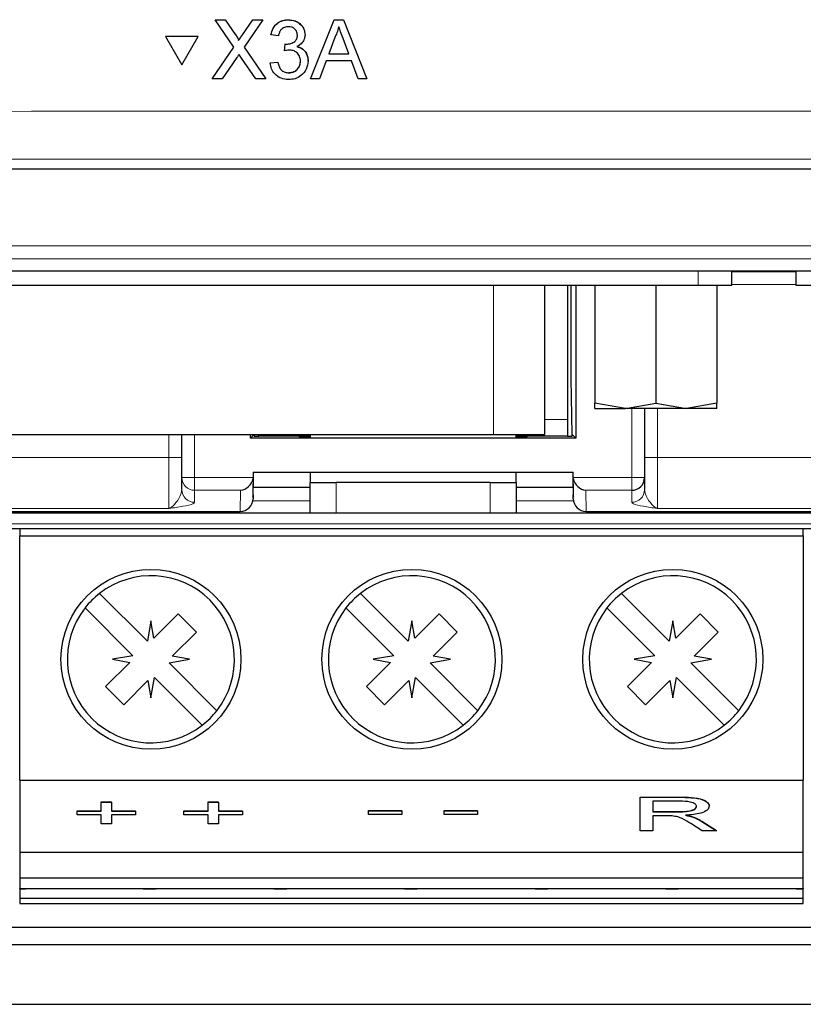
# Model space of a CAD drawing. Header units: millimetres. Extents: x 5 to 418, y 2 to 292.
# Tile 5 of 36: x 124 to 139, y 105 to 124. Entities that reach past the tile are written whole.
import ezdxf

# ---------------------------------------------------------------- set-up
doc = ezdxf.new("R2010")
doc.units = ezdxf.units.MM

msp = doc.modelspace()

# ---------------------------------------------------------------- linework, layer by layer
at = {"color": 7, "linetype": 'Continuous', "lineweight": 25}
for p, q in [((127.4001, 124.4279), (127.4004, 124.4313)), ((127.7663, 123.8979), (127.4001, 124.4279)), ((127.4001, 124.4279), (127.5955, 124.4279)), ((127.5955, 124.4279), (127.5957, 124.4312)), ((127.5955, 124.4279), (127.7962, 124.1374)), ((127.931, 124.1372), (128.1308, 124.4279)), ((128.3289, 124.4279), (127.9631, 123.896)), ((128.1308, 124.4279), (128.1311, 124.4312)), ((128.1308, 124.4279), (128.3289, 124.4279)), ((128.3289, 124.4279), (128.3292, 124.4311)), ((128.8205, 124.4279), (128.8208, 124.4311)), ((129.2561, 123.2805), (129.7123, 124.4279)), ((129.7123, 124.4279), (129.7125, 124.4312)), ((129.7123, 124.4279), (129.8952, 124.4279)), ((129.8952, 124.4279), (129.8954, 124.4312)), ((129.8952, 124.4279), (130.3522, 123.2805)), ((126.4343, 124.1037), (126.4346, 124.107)), ((126.4343, 124.1037), (126.7521, 123.5549)), ((127.0694, 124.1037), (126.4343, 124.1037)), ((127.0697, 124.107), (126.4346, 124.107)), ((126.7521, 123.5549), (127.0694, 124.1037)), ((127.0694, 124.1037), (127.0697, 124.107)), ((128.4843, 124.1337), (128.4845, 124.1369)), ((128.6317, 124.119), (128.4843, 124.1337)), ((129.1466, 124.1144), (129.1469, 124.118)), ((129.1478, 124.1362), (129.148, 124.1394)), ((127.8559, 124.028), (127.8561, 124.0312)), ((128.7484, 123.8248), (128.7636, 123.9572)), ((128.7636, 123.9572), (128.7638, 123.9604)), ((128.7848, 123.9556), (128.785, 123.9587)), ((129.7253, 124.0836), (129.6077, 123.7659)), ((130.0002, 123.7659), (129.8884, 124.0675)), ((127.3415, 123.2805), (127.7663, 123.8979)), ((127.9631, 123.896), (128.3883, 123.2805)), ((128.7484, 123.8248), (128.7486, 123.828)), ((129.6077, 123.7659), (130.0002, 123.7659)), ((127.8113, 123.6754), (127.5394, 123.2805)), ((128.1927, 123.2805), (127.9127, 123.686)), ((128.4697, 123.5894), (128.6172, 123.6041)), ((128.4697, 123.5894), (128.47, 123.5926)), ((128.6172, 123.6041), (128.6174, 123.6073)), ((129.2056, 123.592), (129.2058, 123.5955)), ((129.2069, 123.6257), (129.2071, 123.6289)), ((129.5589, 123.6335), (129.4282, 123.2805)), ((130.0491, 123.6335), (129.5589, 123.6335)), ((130.1801, 123.2805), (130.0491, 123.6335)), ((128.8329, 123.3982), (128.8331, 123.4013)), ((127.3415, 123.2805), (127.3418, 123.2838)), ((127.5394, 123.2805), (127.3415, 123.2805)), ((128.3883, 123.2805), (128.1927, 123.2805)), ((128.3883, 123.2805), (128.3885, 123.2837)), ((129.2561, 123.2805), (129.2563, 123.2837)), ((129.4282, 123.2805), (129.2561, 123.2805)), ((130.3522, 123.2805), (130.1801, 123.2805)), ((130.3522, 123.2805), (130.3524, 123.2838)), ((102.2498, 121.5305), (160.2525, 121.5305)), ((100.2629, 119.5436), (162.2394, 119.5436)), ((137.4463, 119.2663), (137.4463, 119.5436)), ((137.4463, 119.5305), (138.6963, 119.5305)), ((138.6963, 119.5436), (138.6963, 119.2663)), ((118.4963, 119.2663), (136.7963, 119.2663)), ((133.8113, 116.3663), (133.8113, 119.2663)), ((134.2511, 119.2663), (134.2511, 116.6546)), ((134.3251, 117.4524), (134.3257, 119.2663)), ((134.4154, 119.2663), (134.4154, 116.2912)), ((134.7838, 119.2663), (134.7838, 116.9723)), ((135.9713, 119.2663), (135.9713, 116.9723)), ((136.7963, 119.2663), (137.4463, 119.2663)), ((137.1588, 119.2663), (137.1588, 116.9723)), ((138.6963, 119.2663), (139.3463, 119.2663)), ((134.3442, 116.3625), (134.3251, 117.4524)), ((135.3775, 116.8663), (134.7838, 116.9723)), ((134.7838, 116.8663), (134.7838, 116.9723)), ((134.7838, 116.8663), (135.3775, 116.8663)), ((135.3775, 116.8663), (135.9713, 116.9723)), ((136.565, 116.8663), (135.3775, 116.8663)), ((135.7511, 116.8663), (135.7511, 115.5262)), ((135.9713, 116.9723), (136.565, 116.8663)), ((137.1588, 116.9723), (136.565, 116.8663)), ((137.1588, 116.8663), (136.565, 116.8663)), ((137.1588, 116.8663), (137.1588, 116.9723)), ((134.2511, 116.6546), (134.2511, 116.3305)), ((122.4813, 116.3663), (132.8113, 116.3663)), ((126.7511, 115.5262), (126.7511, 116.3663)), ((128.0869, 116.2912), (128.0869, 116.3663)), ((128.1581, 116.3625), (128.0869, 116.2912)), ((134.4154, 116.2912), (128.0869, 116.2912)), ((128.1581, 116.3625), (128.1576, 116.3306)), ((128.1576, 116.3306), (128.2511, 116.3306)), ((128.1582, 116.3663), (128.1581, 116.3625)), ((128.2511, 116.3305), (128.2511, 116.3663)), ((129.2511, 116.3305), (128.2511, 116.3305)), ((129.0326, 116.3305), (129.0324, 116.3201)), ((129.0324, 116.3201), (129.2511, 116.3201)), ((129.2511, 116.3663), (129.2511, 116.3125)), ((132.8113, 116.3663), (133.8113, 116.3663)), ((133.2511, 116.3125), (133.2511, 116.3663)), ((134.2511, 116.3305), (133.2511, 116.3305)), ((133.2511, 116.3201), (133.4699, 116.3201)), ((133.4699, 116.3201), (133.4697, 116.3305)), ((134.2511, 116.3306), (134.3447, 116.3306)), ((134.3442, 116.3625), (134.4154, 116.2912)), ((134.3447, 116.3306), (134.3442, 116.3625)), ((126.7511, 115.2925), (126.7511, 115.5262)), ((128.1388, 115.5055), (128.1325, 115.1457)), ((128.1377, 115.1926), (128.1453, 115.6305)), ((128.141, 115.6305), (128.1392, 115.5262)), ((128.141, 115.6305), (134.3613, 115.6305)), ((129.2511, 115.6305), (129.2511, 115.4305)), ((133.2511, 115.4305), (133.2511, 115.6305)), ((134.3569, 115.6305), (134.3646, 115.1926)), ((134.3631, 115.5262), (134.3613, 115.6305)), ((134.3698, 115.1457), (134.3635, 115.5055)), ((135.7511, 115.5262), (135.7511, 115.2925)), ((129.2511, 115.3305), (128.1401, 115.3305)), ((129.2511, 114.8305), (129.2511, 115.4305)), ((129.2511, 115.4305), (129.7511, 115.4305)), ((132.7511, 115.4305), (129.7511, 115.4305)), ((132.7511, 115.4305), (133.2511, 115.4305)), ((133.2511, 115.4305), (133.2511, 114.8305)), ((134.3622, 115.3305), (133.2511, 115.3305)), ((128.1377, 115.1926), (128.1363, 115.1132)), ((134.366, 115.1132), (134.3646, 115.1926)), ((120.2261, 114.8667), (127.8863, 114.8667)), ((129.2511, 114.8305), (120.3761, 114.8305)), ((127.8863, 114.8667), (127.8863, 114.8675)), ((129.7511, 114.8305), (129.2511, 114.8305)), ((132.7511, 114.8305), (129.7511, 114.8305)), ((133.2511, 114.8305), (132.7511, 114.8305)), ((142.1261, 114.8305), (133.2511, 114.8305)), ((134.616, 114.8675), (134.616, 114.8667)), ((134.616, 114.8667), (142.2761, 114.8667)), ((142.2761, 114.5305), (120.2261, 114.5305)), ((123.6011, 114.5305), (123.6011, 114.3905)), ((138.8361, 114.3905), (138.8361, 114.5305)), ((123.6011, 114.3905), (138.8361, 114.3905)), ((123.6011, 109.6405), (123.6011, 114.3905)), ((138.8361, 114.3905), (138.8361, 109.6405)), ((126.0811, 112.3433), (125.1523, 113.2722)), ((131.1561, 112.3433), (130.2273, 113.2722)), ((136.2311, 112.3433), (135.3023, 113.2722)), ((124.8694, 112.9894), (125.7983, 112.0605)), ((126.6815, 112.8744), (126.2106, 112.4035)), ((127.035, 112.5208), (126.6815, 112.8744)), ((129.9444, 112.9894), (130.8733, 112.0605)), ((131.7565, 112.8744), (131.2856, 112.4035)), ((132.11, 112.5208), (131.7565, 112.8744)), ((135.0194, 112.9894), (135.9483, 112.0605)), ((136.8315, 112.8744), (136.3606, 112.4035)), ((137.185, 112.5208), (136.8315, 112.8744)), ((126.1511, 112.7405), (126.0811, 112.3433)), ((126.2106, 112.4035), (126.1511, 112.7405)), ((131.2261, 112.7405), (131.1561, 112.3433)), ((131.2856, 112.4035), (131.2261, 112.7405)), ((136.3011, 112.7405), (136.2311, 112.3433)), ((136.3606, 112.4035), (136.3011, 112.7405)), ((126.5641, 112.0499), (127.035, 112.5208)), ((131.6391, 112.0499), (132.11, 112.5208)), ((136.7141, 112.0499), (137.185, 112.5208)), ((125.7983, 112.0605), (125.4011, 111.9905)), ((126.9011, 111.9905), (126.5641, 112.0499)), ((130.8733, 112.0605), (130.4761, 111.9905)), ((131.9761, 111.9905), (131.6391, 112.0499)), ((135.9483, 112.0605), (135.5511, 111.9905)), ((137.0511, 111.9905), (136.7141, 112.0499)), ((125.7382, 111.9311), (125.2673, 111.4601)), ((125.4011, 111.9905), (125.7382, 111.9311)), ((126.504, 111.9205), (126.9011, 111.9905)), ((127.4329, 110.9916), (126.504, 111.9205)), ((130.8132, 111.9311), (130.3423, 111.4601)), ((130.4761, 111.9905), (130.8132, 111.9311)), ((131.579, 111.9205), (131.9761, 111.9905)), ((132.5079, 110.9916), (131.579, 111.9205)), ((135.8882, 111.9311), (135.4173, 111.4601)), ((135.5511, 111.9905), (135.8882, 111.9311)), ((136.654, 111.9205), (137.0511, 111.9905)), ((137.5829, 110.9916), (136.654, 111.9205)), ((125.2673, 111.4601), (125.6208, 111.1066)), ((125.6208, 111.1066), (126.0917, 111.5775)), ((126.0917, 111.5775), (126.1511, 111.2405)), ((126.1511, 111.2405), (126.2212, 111.6376)), ((126.2212, 111.6376), (127.15, 110.7087)), ((130.3423, 111.4601), (130.6958, 111.1066)), ((130.6958, 111.1066), (131.1667, 111.5775)), ((131.1667, 111.5775), (131.2261, 111.2405)), ((131.2261, 111.2405), (131.2962, 111.6376)), ((131.2962, 111.6376), (132.225, 110.7087)), ((135.4173, 111.4601), (135.7708, 111.1066)), ((135.7708, 111.1066), (136.2417, 111.5775)), ((136.2417, 111.5775), (136.3011, 111.2405)), ((136.3011, 111.2405), (136.3712, 111.6376)), ((136.3712, 111.6376), (137.3, 110.7087)), ((123.6011, 109.6405), (138.8361, 109.6405)), ((123.6011, 109.6405), (123.6011, 108.2405)), ((138.8361, 108.2405), (138.8361, 109.6405)), ((125.1828, 109.2188), (125.3841, 109.2188)), ((125.1828, 109.2142), (125.1828, 109.2188)), ((125.1828, 109.0398), (125.1828, 109.2142)), ((125.1828, 109.2142), (125.3841, 109.2142)), ((125.3841, 109.2142), (125.3841, 109.2188)), ((125.3841, 109.2142), (125.3841, 109.0398)), ((127.2623, 109.2188), (127.4636, 109.2188)), ((127.2623, 109.2142), (127.2623, 109.2188)), ((127.2623, 109.2142), (127.4636, 109.2142)), ((127.2623, 109.0398), (127.2623, 109.2142)), ((127.4636, 109.2142), (127.4636, 109.2188)), ((127.4636, 109.2142), (127.4636, 109.0398)), ((135.6638, 109.3113), (136.4231, 109.3113)), ((135.6638, 109.3067), (135.6638, 109.3113)), ((135.6638, 108.6568), (135.6638, 109.3067)), ((135.6638, 109.3067), (136.4231, 109.3067)), ((136.4322, 109.2317), (135.9106, 109.2317)), ((135.9106, 109.2317), (135.9106, 109.0234)), ((124.7133, 109.0444), (125.1828, 109.0444)), ((124.7133, 109.0398), (124.7133, 109.0444)), ((124.7133, 108.965), (124.7133, 109.0398)), ((124.7133, 109.0398), (125.1828, 109.0398)), ((125.3841, 109.0444), (125.8536, 109.0444)), ((125.3841, 109.0398), (125.8536, 109.0398)), ((125.8536, 109.0398), (125.8536, 109.0444)), ((125.8536, 109.0398), (125.8536, 108.965)), ((126.7928, 109.0444), (127.2623, 109.0444)), ((126.7928, 109.0398), (126.7928, 109.0444)), ((126.7928, 108.965), (126.7928, 109.0398)), ((126.7928, 109.0398), (127.2623, 109.0398)), ((127.4636, 109.0444), (127.9331, 109.0444)), ((127.4636, 109.0398), (127.9331, 109.0398)), ((127.9331, 109.0398), (127.9331, 109.0444)), ((127.9331, 109.0398), (127.9331, 108.965)), ((130.3795, 109.0511), (131.028, 109.0511)), ((130.3795, 109.0465), (130.3795, 109.0511)), ((130.3795, 109.0465), (131.028, 109.0465)), ((130.3795, 108.9717), (130.3795, 109.0465)), ((131.028, 108.9717), (130.3795, 108.9717)), ((131.028, 109.0465), (131.028, 109.0511)), ((131.028, 109.0465), (131.028, 108.9717)), ((131.8553, 109.0511), (132.5037, 109.0511)), ((131.8553, 109.0465), (131.8553, 109.0511)), ((131.8553, 108.9717), (131.8553, 109.0465)), ((131.8553, 109.0465), (132.5037, 109.0465)), ((132.5037, 108.9717), (131.8553, 108.9717)), ((132.5037, 109.0465), (132.5037, 109.0511)), ((132.5037, 109.0465), (132.5037, 108.9717)), ((135.9106, 109.028), (136.3793, 109.028)), ((135.9106, 109.0234), (136.3793, 109.0234)), ((137.0099, 109.1315), (137.0099, 109.1361)), ((125.1828, 108.965), (124.7133, 108.965)), ((125.1828, 108.7906), (125.1828, 108.965)), ((125.3841, 108.7906), (125.1828, 108.7906)), ((125.8536, 108.965), (125.3841, 108.965)), ((125.3841, 108.965), (125.3841, 108.7906)), ((127.2623, 108.965), (126.7928, 108.965)), ((127.2623, 108.7906), (127.2623, 108.965)), ((127.4636, 108.7906), (127.2623, 108.7906)), ((127.9331, 108.965), (127.4636, 108.965)), ((127.4636, 108.965), (127.4636, 108.7906)), ((136.1633, 108.9484), (135.9106, 108.9484)), ((135.9106, 108.9484), (135.9106, 108.6568)), ((136.8704, 108.6568), (136.6524, 108.794)), ((136.6818, 108.9247), (136.6818, 108.9294)), ((136.8662, 108.8408), (137.1533, 108.6614)), ((136.8662, 108.8362), (137.1533, 108.6568)), ((135.9106, 108.6568), (135.6638, 108.6568)), ((137.1533, 108.6568), (136.8704, 108.6568)), ((137.1533, 108.6568), (137.1533, 108.6614)), ((123.5961, 108.2405), (123.6011, 108.2405)), ((123.6011, 108.2405), (138.8361, 108.2405)), ((123.6011, 108.2405), (123.6011, 107.7405)), ((138.8361, 107.7405), (138.8361, 108.2405)), ((138.8361, 108.2405), (138.8411, 108.2405)), ((123.6011, 107.7405), (138.8361, 107.7405)), ((123.6011, 107.7405), (123.6011, 107.531)), ((138.8361, 107.531), (138.8361, 107.7405)), ((123.6011, 107.531), (138.8361, 107.531)), ((123.6011, 107.524), (123.6011, 107.531)), ((123.6011, 107.524), (123.7111, 107.524)), ((123.6011, 107.524), (123.6011, 107.342)), ((123.7111, 107.524), (123.7111, 107.531)), ((126.0011, 107.531), (126.0011, 107.524)), ((126.0011, 107.524), (126.2511, 107.524)), ((126.2511, 107.524), (126.2511, 107.531)), ((128.5411, 107.531), (128.5411, 107.524)), ((128.5411, 107.524), (128.7911, 107.524)), ((128.7911, 107.524), (128.7911, 107.531)), ((131.0811, 107.531), (131.0811, 107.524)), ((131.0811, 107.524), (131.3311, 107.524)), ((131.3311, 107.524), (131.3311, 107.531)), ((133.6211, 107.531), (133.6211, 107.524)), ((133.6211, 107.524), (133.8711, 107.524)), ((133.8711, 107.524), (133.8711, 107.531)), ((136.1611, 107.531), (136.1611, 107.524)), ((136.1611, 107.524), (136.4111, 107.524)), ((136.4111, 107.524), (136.4111, 107.531)), ((138.7011, 107.531), (138.7011, 107.524)), ((138.7011, 107.524), (138.8361, 107.524)), ((138.8361, 107.531), (138.8361, 107.524)), ((138.8361, 107.342), (138.8361, 107.524)), ((123.6011, 107.342), (138.8361, 107.342)), ((123.6011, 107.342), (123.6011, 107.2405)), ((138.8361, 107.2405), (138.8361, 107.342)), ((123.6011, 107.2405), (138.8361, 107.2405)), ((108.3761, 106.7805), (154.1261, 106.7805)), ((154.7309, 106.4379), (107.7713, 106.4379)), ((107.2598, 105.2805), (155.2425, 105.2805))]:
    msp.add_line(p, q, dxfattribs=at)
at = {"color": 7, "linetype": 'Continuous', "lineweight": 18}
for p, q in [((127.7962, 124.1374), (127.7964, 124.1406)), ((127.931, 124.1372), (127.9312, 124.1404)), ((100.4994, 120.0298), (162.0029, 120.0298)), ((162.0029, 119.7801), (100.4994, 119.7801)), ((136.7963, 119.2663), (136.7963, 119.5436)), ((132.8113, 119.2663), (132.8113, 116.3663)), ((138.6963, 119.2805), (137.4463, 119.2805)), ((135.5011, 115.5262), (135.5011, 116.8663)), ((136.0011, 116.8663), (136.0011, 115.9159)), ((133.8113, 116.6546), (134.2511, 116.6546)), ((126.5011, 115.9159), (126.5011, 116.3663)), ((127.0011, 116.3663), (127.0011, 115.5262)), ((100.2511, 115.9159), (126.5011, 115.9159)), ((126.5011, 115.9159), (126.7511, 115.9159)), ((126.5011, 114.9233), (126.5011, 115.9159)), ((135.7511, 115.9159), (136.0011, 115.9159)), ((136.0011, 115.9159), (136.0011, 114.9233)), ((136.0011, 115.9159), (162.2511, 115.9159)), ((126.7511, 115.5262), (127.0011, 115.5262)), ((127.0011, 115.5262), (128.1392, 115.5262)), ((127.0011, 115.2781), (127.0011, 115.5262)), ((134.3631, 115.5262), (135.5011, 115.5262)), ((135.5011, 115.5262), (135.7511, 115.5262)), ((135.5011, 115.5262), (135.5011, 115.2781)), ((129.7511, 115.4305), (129.7511, 114.8305)), ((132.7511, 114.8305), (132.7511, 115.4305)), ((127.8935, 115.2781), (127.0011, 115.2781)), ((127.0011, 115.2781), (127.0011, 115.0443)), ((127.8863, 114.8675), (127.8935, 115.2781)), ((135.5011, 115.2781), (134.6088, 115.2781)), ((134.6088, 115.2781), (134.616, 114.8675)), ((135.5011, 115.0443), (135.5011, 115.2781)), ((126.5011, 114.9233), (100.2511, 114.9233)), ((128.1329, 115.0761), (129.2511, 115.0761)), ((133.2511, 115.0761), (134.3694, 115.0761)), ((162.2511, 114.9233), (136.0011, 114.9233)), ((120.2261, 114.8675), (127.8863, 114.8675)), ((134.616, 114.8675), (142.2761, 114.8675)), ((120.2261, 114.6287), (142.2761, 114.6287)), ((136.4231, 109.3067), (136.4231, 109.3113)), ((136.3793, 109.0234), (136.3793, 109.028)), ((136.8662, 108.8362), (136.8662, 108.8408))]:
    msp.add_line(p, q, dxfattribs=at)
at = {"color": 7, "linetype": 'Continuous', "lineweight": 25, "flags": 128}
for points in [[(128.1392, 115.5262), (128.139, 115.5193), (128.1389, 115.5124), (128.1388, 115.5055)], [(134.3635, 115.5055), (134.3634, 115.5124), (134.3632, 115.5193), (134.3631, 115.5262)]]:
    msp.add_lwpolyline(points, dxfattribs=at)
at = {"color": 7, "linetype": 'Continuous', "lineweight": 25}
for centre in [(126.1511, 111.9905), (131.2261, 111.9905), (136.3011, 111.9905)]:
    msp.add_circle(centre, 1.75, dxfattribs=at)
at = {"color": 7, "linetype": 'Continuous', "lineweight": 18}
for centre, start, end in [((127.0002, 115.5272), 180.21194, 270.21117), ((127.0002, 115.2934), 180.21236, 270.21031), ((135.5021, 115.2934), 269.78969, 359.78764)]:
    msp.add_arc(centre, 0.2491, start, end, dxfattribs=at)
at = {"color": 7, "linetype": 'Continuous', "lineweight": 25}
for centre, radius, start, end in [((135.5021, 115.5272), 0.2491, 269.78883, 359.78806), ((126.1511, 111.9905), 1.625, 322.06971, 127.93029), ((131.2261, 111.9905), 1.625, 322.06971, 127.93029), ((136.3011, 111.9905), 1.625, 322.06971, 127.93029), ((126.1511, 111.9905), 1.625, 127.93029, 142.06971), ((131.2261, 111.9905), 1.625, 127.93029, 142.06971), ((136.3011, 111.9905), 1.625, 127.93029, 142.06971), ((126.1511, 111.9905), 1.625, 142.06971, 307.93029), ((131.2261, 111.9905), 1.625, 142.06971, 307.93029), ((136.3011, 111.9905), 1.625, 142.06971, 307.93029), ((126.1511, 111.9905), 1.625, 307.93029, 322.06971), ((131.2261, 111.9905), 1.625, 307.93029, 322.06971), ((136.3011, 111.9905), 1.625, 307.93029, 322.06971)]:
    msp.add_arc(centre, radius, start, end, dxfattribs=at)
for centre, major_axis, ratio, start_param, end_param in [((127.8935, 115.5262), (0.189, 0.1857), 0.8854411, 3.9963293, 5.3626996), ((134.6088, 115.5262), (0.189, -0.1857), 0.8854411, 4.0620784, 5.4284487), ((127.8864, 115.1175), (0.0169, 0.2495), 0.9997789, 3.2093011, 4.7627725), ((127.8877, 115.197), (0.0039, 0.2524), 0.9905306, 4.5233312, 4.7104322), ((134.6145, 115.197), (-0.0039, 0.2524), 0.9905306, 1.5727531, 1.7598541), ((134.6159, 115.1175), (-0.0169, 0.2495), 0.9997789, 1.5204128, 3.0738842)]:
    msp.add_ellipse(centre, major_axis=major_axis, ratio=ratio, start_param=start_param, end_param=end_param, dxfattribs=at)
for points, knots in [([(128.4843, 124.1337), (128.4956, 124.1783), (128.5182, 124.2674), (128.6049, 124.3668), (128.7123, 124.4205), (128.7844, 124.4255), (128.8205, 124.4279)], [0, 0, 0, 0, 0.2802545, 0.5595225, 0.7795926, 1, 1, 1, 1]), ([(128.4846, 124.137), (128.4959, 124.1817), (128.5185, 124.2707), (128.6051, 124.3701), (128.7125, 124.4239), (128.7847, 124.4288), (128.8208, 124.4313)], [0, 0, 0, 0, 0.2802543, 0.5595221, 0.7795922, 1, 1, 1, 1]), ([(128.8252, 124.2955), (128.7981, 124.2931), (128.7439, 124.2882), (128.6802, 124.242), (128.6452, 124.1812), (128.6362, 124.1397), (128.6317, 124.119)], [0, 0, 0, 0, 0.2800027, 0.5591309, 0.7793233, 1, 1, 1, 1]), ([(128.8205, 124.4279), (128.8662, 124.4234), (128.9574, 124.4142), (129.0682, 124.3435), (129.1351, 124.2435), (129.1436, 124.172), (129.1478, 124.1362)], [0, 0, 0, 0, 0.2801833, 0.559854, 0.7800003, 1, 1, 1, 1]), ([(128.8208, 124.4313), (128.8664, 124.4267), (128.9576, 124.4175), (129.0684, 124.3468), (129.1354, 124.2468), (129.1438, 124.1753), (129.148, 124.1396)], [0, 0, 0, 0, 0.2801843, 0.5598561, 0.7799996, 1, 1, 1, 1]), ([(129.0003, 124.1314), (128.9975, 124.1566), (128.9917, 124.2071), (128.9431, 124.2619), (128.8846, 124.2914), (128.845, 124.2942), (128.8252, 124.2955)], [0, 0, 0, 0, 0.2794588, 0.5589528, 0.7792549, 1, 1, 1, 1]), ([(129.8038, 124.2955), (129.7928, 124.2546), (129.7733, 124.1814), (129.74, 124.1135), (129.7253, 124.0836)], [0, 0, 0, 0, 0.5599167, 1, 1, 1, 1]), ([(129.8884, 124.0675), (129.8726, 124.1101), (129.8443, 124.186), (129.8162, 124.2621), (129.8038, 124.2955)], [0, 0, 0, 0, 0.5600032, 1, 1, 1, 1]), ([(127.7962, 124.1374), (127.8091, 124.1179), (127.8271, 124.0907), (127.8493, 124.0548), (127.8537, 124.0369), (127.8559, 124.028)], [0, 0, 0, 0, 0.5612755, 0.7817666, 1, 1, 1, 1]), ([(127.7964, 124.1407), (127.8094, 124.1212), (127.8273, 124.094), (127.8495, 124.0581), (127.854, 124.0402), (127.8561, 124.0313)], [0, 0, 0, 0, 0.5612765, 0.7817666, 1, 1, 1, 1]), ([(127.8559, 124.028), (127.8699, 124.0484), (127.8949, 124.0848), (127.92, 124.1212), (127.931, 124.1372)], [0, 0, 0, 0, 0.5599936, 1, 1, 1, 1]), ([(127.8561, 124.0313), (127.8702, 124.0517), (127.8952, 124.0881), (127.9202, 124.1245), (127.9312, 124.1405)], [0, 0, 0, 0, 0.5599946, 1, 1, 1, 1]), ([(128.7848, 123.9556), (128.8139, 123.9582), (128.8722, 123.9634), (128.9473, 124), (128.995, 124.0621), (128.9986, 124.1083), (129.0003, 124.1314)], [0, 0, 0, 0, 0.2806798, 0.5609489, 0.7800549, 1, 1, 1, 1]), ([(129.1478, 124.1362), (129.1452, 124.109), (129.14, 124.0544), (129.09, 123.9664), (129.0285, 123.9306), (128.991, 123.9087)], [0, 0, 0, 0, 0.280497, 0.5610058, 1, 1, 1, 1]), ([(128.7636, 123.9572), (128.7675, 123.9568), (128.7746, 123.956), (128.7816, 123.9557), (128.7848, 123.9556)], [0, 0, 0, 0, 0.5599975, 1, 1, 1, 1]), ([(128.991, 123.9087), (129.0256, 123.8973), (129.095, 123.8746), (129.1659, 123.7979), (129.2022, 123.7111), (129.2053, 123.6542), (129.2069, 123.6257)], [0, 0, 0, 0, 0.2798082, 0.5591865, 0.7794077, 1, 1, 1, 1]), ([(128.9912, 123.912), (129.0259, 123.9006), (129.0952, 123.8779), (129.1661, 123.8012), (129.2024, 123.7144), (129.2056, 123.6575), (129.2071, 123.6291)], [0, 0, 0, 0, 0.2798064, 0.5591853, 0.7794072, 1, 1, 1, 1]), ([(127.8654, 123.7542), (127.8553, 123.7396), (127.8371, 123.7134), (127.8192, 123.687), (127.8113, 123.6754)], [0, 0, 0, 0, 0.5600098, 1, 1, 1, 1]), ([(127.9127, 123.686), (127.9038, 123.6987), (127.888, 123.7214), (127.8723, 123.7442), (127.8654, 123.7542)], [0, 0, 0, 0, 0.5600051, 1, 1, 1, 1]), ([(128.8438, 123.8404), (128.8257, 123.8391), (128.7934, 123.8367), (128.7622, 123.8284), (128.7484, 123.8248)], [0, 0, 0, 0, 0.5597718, 1, 1, 1, 1]), ([(129.0595, 123.6269), (129.0562, 123.6588), (129.0496, 123.7225), (128.9916, 123.7942), (128.9189, 123.8348), (128.8688, 123.8385), (128.8438, 123.8404)], [0, 0, 0, 0, 0.2797502, 0.559171, 0.7794442, 1, 1, 1, 1]), ([(128.8276, 123.2658), (128.7775, 123.2703), (128.6773, 123.2794), (128.561, 123.3644), (128.4895, 123.4731), (128.4763, 123.5506), (128.4697, 123.5894)], [0, 0, 0, 0, 0.2799118, 0.5592486, 0.7794764, 1, 1, 1, 1]), ([(128.6172, 123.6041), (128.6248, 123.5744), (128.6399, 123.5151), (128.6881, 123.4411), (128.7603, 123.403), (128.8087, 123.3998), (128.8329, 123.3982)], [0, 0, 0, 0, 0.2808817, 0.5600716, 0.7796527, 1, 1, 1, 1]), ([(129.2069, 123.6257), (129.2002, 123.5711), (129.1868, 123.4617), (129.0822, 123.3426), (128.9567, 123.275), (128.8707, 123.2689), (128.8276, 123.2658)], [0, 0, 0, 0, 0.2794005, 0.5590637, 0.7793783, 1, 1, 1, 1]), ([(128.8329, 123.3982), (128.8669, 123.4013), (128.9349, 123.4077), (129.0107, 123.4701), (129.0535, 123.5472), (129.0575, 123.6003), (129.0595, 123.6269)], [0, 0, 0, 0, 0.2798833, 0.55899581, 0.7793218, 1, 1, 1, 1]), ([(128.8331, 123.4015), (128.8672, 123.4046), (128.9353, 123.4109), (129.0104, 123.4735), (129.0495, 123.5401), (129.0534, 123.5817), (129.0548, 123.5969)], [0, 0, 0, 0, 0.308885, 0.6169147, 0.8600748, 1, 1, 1, 1]), ([(136.4231, 109.3113), (136.5038, 109.311), (136.664, 109.3104), (136.8796, 109.275), (136.9908, 109.2064), (137.0036, 109.1595), (137.0099, 109.1361)], [0, 0, 0, 0, 0.28167084, 0.55920103, 0.77940998, 1, 1, 1, 1]), ([(136.4231, 109.3067), (136.5038, 109.3064), (136.664, 109.3058), (136.8796, 109.2703), (136.9908, 109.2018), (137.0036, 109.1549), (137.0099, 109.1315)], [0, 0, 0, 0, 0.28167215, 0.55920312, 0.77941318, 1, 1, 1, 1]), ([(136.7632, 109.1295), (136.7578, 109.1465), (136.7472, 109.1804), (136.6255, 109.2273), (136.5056, 109.23), (136.4322, 109.2317)], [0, 0, 0, 0, 0.2804031, 0.5599815, 1, 1, 1, 1]), ([(136.3793, 109.028), (136.4302, 109.0284), (136.5315, 109.0291), (136.6717, 109.0474), (136.7497, 109.0896), (136.7587, 109.1193), (136.7632, 109.1341)], [0, 0, 0, 0, 0.28156365, 0.56024035, 0.77987549, 1, 1, 1, 1]), ([(136.3793, 109.0234), (136.4302, 109.0238), (136.5315, 109.0245), (136.6717, 109.0428), (136.7497, 109.085), (136.7587, 109.1147), (136.7632, 109.1295)], [0, 0, 0, 0, 0.281562, 0.5602373, 0.7798712, 1, 1, 1, 1]), ([(137.0099, 109.1315), (137.0027, 109.1061), (136.9882, 109.0554), (136.827, 108.9804), (136.6524, 108.9657), (136.5458, 108.9567)], [0, 0, 0, 0, 0.28052083, 0.56050397, 1, 1, 1, 1]), ([(136.285, 108.9454), (136.2624, 108.9465), (136.222, 108.9484), (136.1813, 108.9484), (136.1633, 108.9484)], [0, 0, 0, 0, 0.5598512, 1, 1, 1, 1]), ([(136.6524, 108.794), (136.5985, 108.8272), (136.5235, 108.8735), (136.4017, 108.9284), (136.3239, 108.9398), (136.285, 108.9454)], [0, 0, 0, 0, 0.5608822, 0.7807307, 1, 1, 1, 1]), ([(136.5458, 108.9614), (136.5729, 108.9564), (136.6213, 108.9475), (136.6633, 108.9349), (136.6818, 108.9294)], [0, 0, 0, 0, 0.5601246, 1, 1, 1, 1]), ([(136.5458, 108.9567), (136.5729, 108.9517), (136.6213, 108.9428), (136.6633, 108.9302), (136.6818, 108.9247)], [0, 0, 0, 0, 0.5601162, 1, 1, 1, 1]), ([(136.6818, 108.9294), (136.7209, 108.9142), (136.7908, 108.887), (136.8432, 108.8549), (136.8662, 108.8408)], [0, 0, 0, 0, 0.5597943, 1, 1, 1, 1]), ([(136.6818, 108.9247), (136.7209, 108.9095), (136.7908, 108.8824), (136.8432, 108.8503), (136.8662, 108.8362)], [0, 0, 0, 0, 0.55979056, 1, 1, 1, 1])]:
    msp.add_open_spline(points, degree=3, knots=knots, dxfattribs=at)
at = {"color": 7, "linetype": 'Continuous', "lineweight": 18}
for points, knots in [([(102.3368, 122.6077), (103.0024, 122.6097), (106.3303, 122.6197), (114.9917, 122.6408), (128.3309, 122.6561), (144.2879, 122.6489), (154.8921, 122.6214), (160.1655, 122.6077)], [0, 0, 0, 0, 0.03456626, 0.17283554, 0.4495496, 0.72626364, 1, 1, 1, 1]), ([(160.1069, 121.6761), (155.3091, 121.6889), (145.7136, 121.7143), (131.2847, 121.7239), (116.839, 121.7144), (107.21, 121.6889), (102.3954, 121.6761)], [0, 0, 0, 0, 0.24956373, 0.49912749, 0.74956375, 1, 1, 1, 1]), ([(126.5011, 114.9233), (126.5016, 114.9235), (126.5038, 114.9243), (126.5116, 114.9276), (126.5573, 114.9502), (126.6382, 115.0279), (126.7322, 115.1725), (126.7465, 115.2629), (126.7511, 115.2925)], [0, 0, 0, 0, 0.00424597, 0.02099491, 0.07518692, 0.44172973, 0.81678414, 1, 1, 1, 1]), ([(135.7511, 115.2925), (135.7558, 115.2629), (135.7701, 115.1725), (135.8641, 115.0279), (135.945, 114.9502), (135.9907, 114.9276), (135.9985, 114.9243), (136.0007, 114.9235), (136.0011, 114.9233)], [0, 0, 0, 0, 0.1832159, 0.5582703, 0.9248131, 0.9790051, 0.995754, 1, 1, 1, 1]), ([(127.0011, 115.0443), (126.9929, 115.0341), (126.9703, 115.0063), (126.781, 114.9651), (126.5966, 114.9374), (126.502, 114.9234), (126.5011, 114.9233)], [0, 0, 0, 0, 0.2220165, 0.6054461, 0.9965966, 1, 1, 1, 1]), ([(136.0011, 114.9233), (136.0003, 114.9234), (135.9057, 114.9374), (135.7213, 114.9651), (135.532, 115.0063), (135.5094, 115.0341), (135.5011, 115.0443)], [0, 0, 0, 0, 0.0034034, 0.39455393, 0.77798347, 1, 1, 1, 1])]:
    msp.add_open_spline(points, degree=3, knots=knots, dxfattribs=at)

doc.saveas('drawing.dxf')
